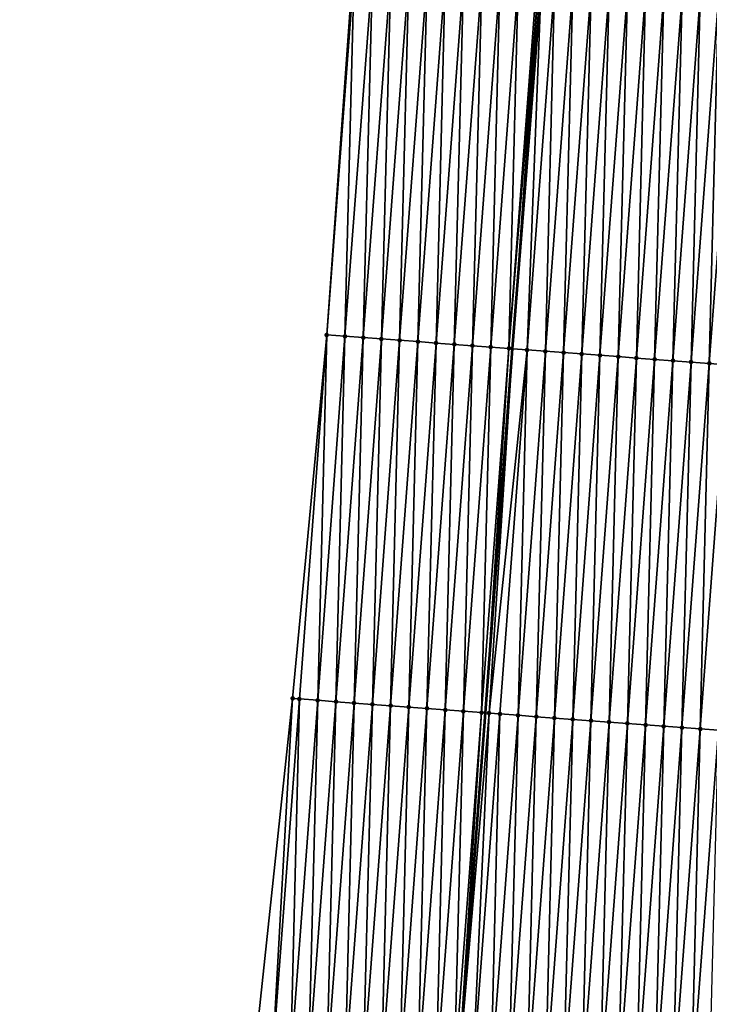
# Model space of a CAD drawing. Header units: feet. Extents: x 2017353 to 2024169, y 808050 to 818690.
# Tile 13 of 256: x 2023306 to 2023344, y 808494 to 808548. Entities that reach past the tile are written whole.
import ezdxf

# ---------------------------------------------------------------- set-up
doc = ezdxf.new("R2010")
doc.units = ezdxf.units.FT
doc.header["$MEASUREMENT"] = 0
for name, color, linetype, lineweight in [('EP_Travel Lane', 172, 'Continuous', 53), ('SB-Road Shots', 141, 'Continuous', 100), ('SB-Road X-Section', 40, 'Continuous', 13)]:
    doc.layers.add(name, color=color, linetype=linetype, lineweight=lineweight)
doc.layers.add('I-77-MM15-17_SB-Surface-BORDER', color=7, linetype='Continuous')
doc.layers.add('I-77-MM15-17_SB-Surface-TIN', color=7, linetype='Continuous')

msp = doc.modelspace()

# ---------------------------------------------------------------- linework, layer by layer
at = {"layer": 'EP_Travel Lane'}
msp.add_polyline3d([(2023314.840405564, 808290.8402771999, 258.2161055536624), (2023316.402233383, 808310.7782853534, 258.0244667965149), (2023317.964066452, 808330.7163605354, 257.8395552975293), (2023319.525891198, 808350.6543294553, 257.6439798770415), (2023321.08777038, 808370.5929933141, 257.5181418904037), (2023322.579395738, 808390.4379275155, 257.3884128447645), (2023324.072538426, 808410.3818993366, 257.2858825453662), (2023325.565686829, 808430.3259474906, 257.2098249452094), (2023327.058837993, 808450.2700325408, 257.1466451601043), (2023328.551992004, 808470.2141556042, 257.0965236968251), (2023330.045151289, 808490.158349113, 257.070831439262), (2023331.538314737, 808510.1025982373, 257.064467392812), (2023333.031473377, 808530.0467831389, 257.0358316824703), (2023334.594355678, 808549.99994641, 257.0358259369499), (2023336.162948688, 808569.9385546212, 257.0284859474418), (2023337.731537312, 808589.8771070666, 257.0403141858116), (2023339.300120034, 808609.8155845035, 257.0778296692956), (2023340.86869914, 808629.7540159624, 257.1311156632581)], dxfattribs=at)
at = {"layer": 'I-77-MM15-17_SB-Surface-BORDER', "color": 3, "linetype": 'Continuous', "lineweight": -3}
msp.add_polyline3d([(2023306.042472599, 808291.53268927, 258.0309636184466), (2023306.336324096, 808311.5707349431, 257.8371420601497), (2023307.757321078, 808331.5196935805, 257.629262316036), (2023308.452114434, 808351.5264560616, 257.4709668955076), (2023309.578574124, 808371.4994336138, 257.3404988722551), (2023310.791934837, 808391.3205470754, 257.1767793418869), (2023311.940805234, 808411.2902584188, 257.0546726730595), (2023313.821866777, 808431.2053273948, 257.0086565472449), (2023315.379902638, 808451.1445661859, 256.9508750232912), (2023317.374849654, 808471.0510761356, 256.8959699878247), (2023318.869249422, 808490.9950480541, 256.8258978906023), (2023320.982147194, 808510.89298572, 256.8626994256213), (2023322.855277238, 808530.8085885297, 256.7958292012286), (2023324.28133854, 808550.7781671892, 256.7271770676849), (2023325.611017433, 808570.7347426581, 256.7335592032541), (2023327.768398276, 808590.6288563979, 256.7658943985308), (2023330.475331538, 808610.4814833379, 256.8206014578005), (2023333.363457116, 808630.3202482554, 256.9452584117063)], dxfattribs=at)
at = {"layer": 'I-77-MM15-17_SB-Surface-TIN', "color": 128, "linetype": 'Continuous', "lineweight": -3}
for points in [[(2023322.855277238, 808530.8085885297, 256.7958292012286), (2023324.359236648, 808550.7722888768, 256.7295484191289), (2023324.28133854, 808550.7781671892, 256.7271770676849)], [(2023322.855277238, 808530.8085885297, 256.7958292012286), (2023323.852483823, 808530.7338956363, 256.8053800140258), (2023324.359236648, 808550.7722888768, 256.7295484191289)], [(2023323.852483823, 808530.7338956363, 256.8053800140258), (2023325.356401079, 808550.6970352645, 256.7619611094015), (2023324.359236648, 808550.7722888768, 256.7295484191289)], [(2023323.852483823, 808530.7338956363, 256.8053800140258), (2023324.849692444, 808530.6592299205, 256.824355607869), (2023325.356401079, 808550.6970352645, 256.7619611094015)], [(2023324.849692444, 808530.6592299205, 256.824355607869), (2023326.353565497, 808550.6217814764, 256.794433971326), (2023325.356401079, 808550.6970352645, 256.7619611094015)], [(2023324.849692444, 808530.6592299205, 256.824355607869), (2023325.846901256, 808530.5845667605, 256.8442176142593), (2023326.353565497, 808550.6217814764, 256.794433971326)], [(2023325.846901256, 808530.5845667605, 256.8442176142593), (2023327.35073042, 808550.5465343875, 256.8246096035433), (2023326.353565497, 808550.6217814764, 256.794433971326)], [(2023325.846901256, 808530.5845667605, 256.8442176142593), (2023326.844110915, 808530.5099148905, 256.8679948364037), (2023327.35073042, 808550.5465343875, 256.8246096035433)], [(2023326.844110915, 808530.5099148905, 256.8679948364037), (2023328.347895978, 808550.4712957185, 256.8518979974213), (2023327.35073042, 808550.5465343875, 256.8246096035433)], [(2023326.844110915, 808530.5099148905, 256.8679948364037), (2023327.841320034, 808530.4352558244, 256.8892764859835), (2023328.347895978, 808550.4712957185, 256.8518979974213)], [(2023327.841320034, 808530.4352558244, 256.8892764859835), (2023329.345061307, 808550.3960540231, 256.8802241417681), (2023328.347895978, 808550.4712957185, 256.8518979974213)], [(2023327.841320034, 808530.4352558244, 256.8892764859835), (2023328.838529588, 808530.3606025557, 256.9125686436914), (2023329.345061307, 808550.3960540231, 256.8802241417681)], [(2023328.838529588, 808530.3606025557, 256.9125686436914), (2023330.342226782, 808550.3208142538, 256.9078898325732), (2023329.345061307, 808550.3960540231, 256.8802241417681)], [(2023328.838529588, 808530.3606025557, 256.9125686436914), (2023329.835739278, 808530.2859511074, 256.936492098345), (2023330.342226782, 808550.3208142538, 256.9078898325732)], [(2023329.835739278, 808530.2859511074, 256.936492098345), (2023331.339391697, 808550.2455670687, 256.9380984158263), (2023330.342226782, 808550.3208142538, 256.9078898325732)], [(2023329.835739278, 808530.2859511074, 256.936492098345), (2023330.832950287, 808530.2113172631, 256.966520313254), (2023331.339391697, 808550.2455670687, 256.9380984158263)], [(2023330.832950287, 808530.2113172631, 256.966520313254), (2023332.33655684, 808550.1703228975, 256.9672735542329), (2023331.339391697, 808550.2455670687, 256.9380984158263)], [(2023330.832950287, 808530.2113172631, 256.966520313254), (2023331.830160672, 808530.1366750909, 256.9936606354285), (2023332.33655684, 808550.1703228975, 256.9672735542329)], [(2023331.830160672, 808530.1366750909, 256.9936606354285), (2023333.333721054, 808550.0950663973, 257.000676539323), (2023332.33655684, 808550.1703228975, 256.9672735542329)], [(2023331.830160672, 808530.1366750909, 256.9936606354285), (2023332.827373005, 808530.0620589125, 257.0298152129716), (2023333.333721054, 808550.0950663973, 257.000676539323)], [(2023332.827373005, 808530.0620589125, 257.0298152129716), (2023334.330885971, 808550.0198192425, 257.0308747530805), (2023333.333721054, 808550.0950663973, 257.000676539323)], [(2023332.827373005, 808530.0620589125, 257.0298152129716), (2023334.441404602, 808550.0114801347, 257.0339663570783), (2023334.330885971, 808550.0198192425, 257.0308747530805)], [(2023332.827373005, 808530.0620589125, 257.0298152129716), (2023333.031473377, 808530.0467831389, 257.0358316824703), (2023334.441404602, 808550.0114801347, 257.0339663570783)], [(2023334.441404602, 808550.0114801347, 257.0339663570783), (2023333.031473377, 808530.0467831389, 257.0358316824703), (2023334.594355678, 808549.99994641, 257.0358259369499)], [(2023333.824583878, 808529.9874232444, 257.0592109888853), (2023334.594355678, 808549.99994641, 257.0358259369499), (2023333.031473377, 808530.0467831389, 257.0358316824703)], [(2023333.824583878, 808529.9874232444, 257.0592109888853), (2023335.328054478, 808549.9446196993, 257.0447462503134), (2023334.594355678, 808549.99994641, 257.0358259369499)], [(2023333.824583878, 808529.9874232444, 257.0592109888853), (2023334.82179278, 808529.9127612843, 257.0794890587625), (2023335.328054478, 808549.9446196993, 257.0447462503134)], [(2023334.82179278, 808529.9127612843, 257.0794890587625), (2023336.325220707, 808549.8693899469, 257.068976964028), (2023335.328054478, 808549.9446196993, 257.0447462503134)], [(2023334.82179278, 808529.9127612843, 257.0794890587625), (2023335.818999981, 808529.8380766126, 257.0918910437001), (2023336.325220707, 808549.8693899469, 257.068976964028)], [(2023335.818999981, 808529.8380766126, 257.0918910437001), (2023337.322389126, 808549.7941892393, 257.0832477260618), (2023336.325220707, 808549.8693899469, 257.068976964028)], [(2023335.818999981, 808529.8380766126, 257.0918910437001), (2023336.816207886, 808529.7634013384, 257.1075520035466), (2023337.322389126, 808549.7941892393, 257.0832477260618)], [(2023336.816207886, 808529.7634013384, 257.1075520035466), (2023338.31955617, 808549.7189702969, 257.1037714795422), (2023337.322389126, 808549.7941892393, 257.0832477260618)], [(2023336.816207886, 808529.7634013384, 257.1075520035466), (2023337.813416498, 808529.6887355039, 257.12648647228), (2023338.31955617, 808549.7189702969, 257.1037714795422)], [(2023337.813416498, 808529.6887355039, 257.12648647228), (2023339.316723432, 808549.6437542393, 257.1233060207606), (2023338.31955617, 808549.7189702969, 257.1037714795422)], [(2023337.813416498, 808529.6887355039, 257.12648647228), (2023338.810625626, 808529.614076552, 257.1478077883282), (2023339.316723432, 808549.6437542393, 257.1233060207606)], [(2023338.810625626, 808529.614076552, 257.1478077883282), (2023340.313890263, 808549.568532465, 257.1448008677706), (2023339.316723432, 808549.6437542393, 257.1233060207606)], [(2023338.810625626, 808529.614076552, 257.1478077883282), (2023339.807834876, 808529.5394192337, 257.1696955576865), (2023340.313890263, 808549.568532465, 257.1448008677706)], [(2023339.807834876, 808529.5394192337, 257.1696955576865), (2023341.311057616, 808549.4933176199, 257.1639196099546), (2023340.313890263, 808549.568532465, 257.1448008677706)], [(2023339.807834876, 808529.5394192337, 257.1696955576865), (2023340.805042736, 808529.4647433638, 257.1851499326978), (2023341.311057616, 808549.4933176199, 257.1639196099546)], [(2023340.805042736, 808529.4647433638, 257.1851499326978), (2023342.308225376, 808549.4181081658, 257.1811897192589), (2023341.311057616, 808549.4933176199, 257.1639196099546)], [(2023340.805042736, 808529.4647433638, 257.1851499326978), (2023341.802250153, 808529.3900615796, 257.1985532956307), (2023342.308225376, 808549.4181081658, 257.1811897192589)], [(2023341.802250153, 808529.3900615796, 257.1985532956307), (2023343.30539387, 808549.3429084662, 257.1951148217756), (2023342.308225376, 808549.4181081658, 257.1811897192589)], [(2023341.802250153, 808529.3900615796, 257.1985532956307), (2023342.799458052, 808529.3153862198, 257.2141844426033), (2023343.30539387, 808549.3429084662, 257.1951148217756)], [(2023342.799458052, 808529.3153862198, 257.2141844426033), (2023344.30256244, 808549.2677097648, 257.2086976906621), (2023343.30539387, 808549.3429084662, 257.1951148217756)], [(2023342.799458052, 808529.3153862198, 257.2141844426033), (2023343.796666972, 808529.2407244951, 257.2345442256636), (2023344.30256244, 808549.2677097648, 257.2086976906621)], [(2023343.796666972, 808529.2407244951, 257.2345442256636), (2023345.299729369, 808549.1924892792, 257.2297505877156), (2023344.30256244, 808549.2677097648, 257.2086976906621)], [(2023343.796666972, 808529.2407244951, 257.2345442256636), (2023344.793875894, 808529.166062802, 257.2549148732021), (2023345.299729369, 808549.1924892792, 257.2297505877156)], [(2023320.982147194, 808510.89298572, 256.8626994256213), (2023321.360878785, 808510.8646341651, 256.8719293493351), (2023322.855277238, 808530.8085885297, 256.7958292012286)], [(2023321.360878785, 808510.8646341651, 256.8719293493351), (2023322.35808698, 808510.7899627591, 256.8889317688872), (2023322.855277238, 808530.8085885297, 256.7958292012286)], [(2023322.35808698, 808510.7899627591, 256.8889317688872), (2023323.852483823, 808530.7338956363, 256.8053800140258), (2023322.855277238, 808530.8085885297, 256.7958292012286)], [(2023322.35808698, 808510.7899627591, 256.8889317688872), (2023323.355294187, 808510.7152781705, 256.9013625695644), (2023323.852483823, 808530.7338956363, 256.8053800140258)], [(2023323.355294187, 808510.7152781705, 256.9013625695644), (2023324.849692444, 808530.6592299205, 256.824355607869), (2023323.852483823, 808530.7338956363, 256.8053800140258)], [(2023323.355294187, 808510.7152781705, 256.9013625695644), (2023324.352503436, 808510.6406208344, 256.9232441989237), (2023324.849692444, 808530.6592299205, 256.824355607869)], [(2023324.352503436, 808510.6406208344, 256.9232441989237), (2023325.846901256, 808530.5845667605, 256.8442176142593), (2023324.849692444, 808530.6592299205, 256.824355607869)], [(2023324.352503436, 808510.6406208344, 256.9232441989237), (2023325.349712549, 808510.5659616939, 256.9445000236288), (2023325.846901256, 808530.5845667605, 256.8442176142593)], [(2023325.349712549, 808510.5659616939, 256.9445000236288), (2023326.844110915, 808530.5099148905, 256.8679948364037), (2023325.846901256, 808530.5845667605, 256.8442176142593)], [(2023325.349712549, 808510.5659616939, 256.9445000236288), (2023326.346920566, 808510.4912879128, 256.9606787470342), (2023326.844110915, 808530.5099148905, 256.8679948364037)], [(2023326.346920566, 808510.4912879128, 256.9606787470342), (2023327.841320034, 808530.4352558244, 256.8892764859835), (2023326.844110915, 808530.5099148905, 256.8679948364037)], [(2023326.346920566, 808510.4912879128, 256.9606787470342), (2023327.344129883, 808510.4166314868, 256.9828760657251), (2023327.841320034, 808530.4352558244, 256.8892764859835)], [(2023327.344129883, 808510.4166314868, 256.9828760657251), (2023328.838529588, 808530.3606025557, 256.9125686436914), (2023327.841320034, 808530.4352558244, 256.8892764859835)], [(2023327.344129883, 808510.4166314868, 256.9828760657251), (2023328.341338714, 808510.3419685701, 257.0028223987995), (2023328.838529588, 808530.3606025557, 256.9125686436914)], [(2023328.341338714, 808510.3419685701, 257.0028223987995), (2023329.835739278, 808530.2859511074, 256.936492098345), (2023328.838529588, 808530.3606025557, 256.9125686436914)], [(2023328.341338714, 808510.3419685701, 257.0028223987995), (2023329.338548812, 808510.2673225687, 257.0286346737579), (2023329.835739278, 808530.2859511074, 256.936492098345)], [(2023329.338548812, 808510.2673225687, 257.0286346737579), (2023330.832950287, 808530.2113172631, 256.966520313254), (2023329.835739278, 808530.2859511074, 256.936492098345)], [(2023329.338548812, 808510.2673225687, 257.0286346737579), (2023330.335756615, 808510.1926459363, 257.0438246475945), (2023330.832950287, 808530.2113172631, 256.966520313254)], [(2023330.335756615, 808510.1926459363, 257.0438246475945), (2023331.830160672, 808530.1366750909, 256.9936606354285), (2023330.832950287, 808530.2113172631, 256.966520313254)], [(2023330.335756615, 808510.1926459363, 257.0438246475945), (2023331.332964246, 808510.1179670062, 257.0582177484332), (2023331.830160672, 808530.1366750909, 256.9936606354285)], [(2023331.332964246, 808510.1179670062, 257.0582177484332), (2023332.827373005, 808530.0620589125, 257.0298152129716), (2023331.830160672, 808530.1366750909, 256.9936606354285)], [(2023331.332964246, 808510.1179670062, 257.0582177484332), (2023331.538314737, 808510.1025982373, 257.064467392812), (2023332.827373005, 808530.0620589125, 257.0298152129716)], [(2023332.827373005, 808530.0620589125, 257.0298152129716), (2023331.538314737, 808510.1025982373, 257.064467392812), (2023333.031473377, 808530.0467831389, 257.0358316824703)], [(2023331.739939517, 808510.087508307, 257.0706036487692), (2023333.031473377, 808530.0467831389, 257.0358316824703), (2023331.538314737, 808510.1025982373, 257.064467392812)], [(2023331.739939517, 808510.087508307, 257.0706036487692), (2023333.824583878, 808529.9874232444, 257.0592109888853), (2023333.031473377, 808530.0467831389, 257.0358316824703)], [(2023331.739939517, 808510.087508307, 257.0706036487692), (2023332.330172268, 808510.0432932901, 257.0744189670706), (2023333.824583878, 808529.9874232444, 257.0592109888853)], [(2023332.330172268, 808510.0432932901, 257.0744189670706), (2023333.327381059, 808509.9686298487, 257.0941833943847), (2023333.824583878, 808529.9874232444, 257.0592109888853)], [(2023333.327381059, 808509.9686298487, 257.0941833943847), (2023334.82179278, 808529.9127612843, 257.0794890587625), (2023333.824583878, 808529.9874232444, 257.0592109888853)], [(2023333.327381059, 808509.9686298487, 257.0941833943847), (2023334.324588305, 808509.8939457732, 257.1067921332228), (2023334.82179278, 808529.9127612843, 257.0794890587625)], [(2023334.324588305, 808509.8939457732, 257.1067921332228), (2023335.818999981, 808529.8380766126, 257.0918910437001), (2023334.82179278, 808529.9127612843, 257.0794890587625)], [(2023334.324588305, 808509.8939457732, 257.1067921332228), (2023335.321796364, 808509.8192725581, 257.123167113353), (2023335.818999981, 808529.8380766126, 257.0918910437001)], [(2023335.321796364, 808509.8192725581, 257.123167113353), (2023336.816207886, 808529.7634013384, 257.1075520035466), (2023335.818999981, 808529.8380766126, 257.0918910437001)], [(2023335.321796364, 808509.8192725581, 257.123167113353), (2023336.319005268, 808509.7446106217, 257.1434534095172), (2023336.816207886, 808529.7634013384, 257.1075520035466)], [(2023336.319005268, 808509.7446106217, 257.1434534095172), (2023337.813416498, 808529.6887355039, 257.12648647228), (2023336.816207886, 808529.7634013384, 257.1075520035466)], [(2023336.319005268, 808509.7446106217, 257.1434534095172), (2023337.316214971, 808509.6699593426, 257.1674354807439), (2023337.813416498, 808529.6887355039, 257.12648647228)], [(2023337.316214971, 808509.6699593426, 257.1674354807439), (2023338.810625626, 808529.614076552, 257.1478077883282), (2023337.813416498, 808529.6887355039, 257.12648647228)], [(2023337.316214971, 808509.6699593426, 257.1674354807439), (2023338.313423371, 808509.595290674, 257.1853872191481), (2023338.810625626, 808529.614076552, 257.1478077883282)], [(2023338.313423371, 808509.595290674, 257.1853872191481), (2023339.807834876, 808529.5394192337, 257.1696955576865), (2023338.810625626, 808529.614076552, 257.1478077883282)], [(2023338.313423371, 808509.595290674, 257.1853872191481), (2023339.310631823, 808509.5206227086, 257.2035826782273), (2023339.807834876, 808529.5394192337, 257.1696955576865)], [(2023339.310631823, 808509.5206227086, 257.2035826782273), (2023340.805042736, 808529.4647433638, 257.1851499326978), (2023339.807834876, 808529.5394192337, 257.1696955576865)], [(2023339.310631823, 808509.5206227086, 257.2035826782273), (2023340.307839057, 808509.4459384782, 257.216137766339), (2023340.805042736, 808529.4647433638, 257.1851499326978)], [(2023340.307839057, 808509.4459384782, 257.216137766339), (2023341.802250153, 808529.3900615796, 257.1985532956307), (2023340.805042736, 808529.4647433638, 257.1851499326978)], [(2023340.307839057, 808509.4459384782, 257.216137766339), (2023341.305046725, 808509.3712600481, 257.2307042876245), (2023341.802250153, 808529.3900615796, 257.1985532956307)], [(2023341.305046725, 808509.3712600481, 257.2307042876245), (2023342.799458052, 808529.3153862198, 257.2141844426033), (2023341.802250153, 808529.3900615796, 257.1985532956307)], [(2023341.305046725, 808509.3712600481, 257.2307042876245), (2023342.30225525, 808509.2965930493, 257.2492349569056), (2023342.799458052, 808529.3153862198, 257.2141844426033)], [(2023342.30225525, 808509.2965930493, 257.2492349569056), (2023343.796666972, 808529.2407244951, 257.2345442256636), (2023342.799458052, 808529.3153862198, 257.2141844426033)], [(2023342.30225525, 808509.2965930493, 257.2492349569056), (2023343.299463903, 808509.2219277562, 257.2683572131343), (2023343.796666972, 808529.2407244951, 257.2345442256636)], [(2023343.299463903, 808509.2219277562, 257.2683572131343), (2023344.793875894, 808529.166062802, 257.2549148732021), (2023343.796666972, 808529.2407244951, 257.2345442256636)], [(2023343.299463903, 808509.2219277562, 257.2683572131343), (2023344.296672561, 808509.1472625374, 257.287505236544), (2023344.793875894, 808529.166062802, 257.2549148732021)], [(2023318.869249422, 808490.9950480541, 256.8258978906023), (2023319.866458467, 808490.9203879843, 256.8468314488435), (2023320.982147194, 808510.89298572, 256.8626994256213)], [(2023319.866458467, 808490.9203879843, 256.8468314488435), (2023321.360878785, 808510.8646341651, 256.8719293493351), (2023320.982147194, 808510.89298572, 256.8626994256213)], [(2023319.866458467, 808490.9203879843, 256.8468314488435), (2023320.863667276, 808490.8457247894, 256.8666813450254), (2023321.360878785, 808510.8646341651, 256.8719293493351)], [(2023320.863667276, 808490.8457247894, 256.8666813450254), (2023322.35808698, 808510.7899627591, 256.8889317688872), (2023321.360878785, 808510.8646341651, 256.8719293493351)], [(2023320.863667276, 808490.8457247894, 256.8666813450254), (2023321.860876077, 808490.7710614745, 256.8864895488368), (2023322.35808698, 808510.7899627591, 256.8889317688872)], [(2023321.860876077, 808490.7710614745, 256.8864895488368), (2023323.355294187, 808510.7152781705, 256.9013625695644), (2023322.35808698, 808510.7899627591, 256.8889317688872)], [(2023321.860876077, 808490.7710614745, 256.8864895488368), (2023322.858085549, 808490.6964071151, 256.9094034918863), (2023323.355294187, 808510.7152781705, 256.9013625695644)], [(2023322.858085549, 808490.6964071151, 256.9094034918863), (2023324.352503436, 808510.6406208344, 256.9232441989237), (2023323.355294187, 808510.7152781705, 256.9013625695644)], [(2023322.858085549, 808490.6964071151, 256.9094034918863), (2023323.855295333, 808490.6217569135, 256.9337592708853), (2023324.352503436, 808510.6406208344, 256.9232441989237)], [(2023323.855295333, 808490.6217569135, 256.9337592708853), (2023325.349712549, 808510.5659616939, 256.9445000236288), (2023324.352503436, 808510.6406208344, 256.9232441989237)], [(2023323.855295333, 808490.6217569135, 256.9337592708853), (2023324.852504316, 808490.5470960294, 256.9544105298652), (2023325.349712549, 808510.5659616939, 256.9445000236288)], [(2023324.852504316, 808490.5470960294, 256.9544105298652), (2023326.346920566, 808510.4912879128, 256.9606787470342), (2023325.349712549, 808510.5659616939, 256.9445000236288)], [(2023324.852504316, 808490.5470960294, 256.9544105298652), (2023325.849713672, 808490.4724401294, 256.9767900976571), (2023326.346920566, 808510.4912879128, 256.9606787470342)], [(2023325.849713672, 808490.4724401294, 256.9767900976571), (2023327.344129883, 808510.4166314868, 256.9828760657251), (2023326.346920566, 808510.4912879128, 256.9606787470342)], [(2023325.849713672, 808490.4724401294, 256.9767900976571), (2023326.846924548, 808490.3978045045, 257.0062009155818), (2023327.344129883, 808510.4166314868, 256.9828760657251)], [(2023326.846924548, 808490.3978045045, 257.0062009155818), (2023328.341338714, 808510.3419685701, 257.0028223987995), (2023327.344129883, 808510.4166314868, 256.9828760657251)], [(2023326.846924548, 808490.3978045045, 257.0062009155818), (2023327.844131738, 808490.3231196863, 257.0185521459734), (2023328.341338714, 808510.3419685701, 257.0028223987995)], [(2023327.844131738, 808490.3231196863, 257.0185521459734), (2023329.338548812, 808510.2673225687, 257.0286346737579), (2023328.341338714, 808510.3419685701, 257.0028223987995)], [(2023327.844131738, 808490.3231196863, 257.0185521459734), (2023328.841341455, 808490.2484686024, 257.0426019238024), (2023329.338548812, 808510.2673225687, 257.0286346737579)], [(2023328.841341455, 808490.2484686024, 257.0426019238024), (2023330.335756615, 808510.1926459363, 257.0438246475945), (2023329.338548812, 808510.2673225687, 257.0286346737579)], [(2023328.841341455, 808490.2484686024, 257.0426019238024), (2023329.838551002, 808490.1738152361, 257.0658601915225), (2023330.335756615, 808510.1926459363, 257.0438246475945)], [(2023329.838551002, 808490.1738152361, 257.0658601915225), (2023331.332964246, 808510.1179670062, 257.0582177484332), (2023330.335756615, 808510.1926459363, 257.0438246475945)], [(2023329.838551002, 808490.1738152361, 257.0658601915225), (2023330.045151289, 808490.158349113, 257.070831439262), (2023331.332964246, 808510.1179670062, 257.0582177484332)], [(2023331.332964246, 808510.1179670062, 257.0582177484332), (2023330.045151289, 808490.158349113, 257.070831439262), (2023331.538314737, 808510.1025982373, 257.064467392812)], [(2023331.739939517, 808510.087508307, 257.0706036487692), (2023331.538314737, 808510.1025982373, 257.064467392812), (2023330.045151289, 808490.158349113, 257.070831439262)], [(2023330.835760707, 808490.0991639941, 257.089855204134), (2023331.739939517, 808510.087508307, 257.0706036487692), (2023330.045151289, 808490.158349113, 257.070831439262)], [(2023330.835760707, 808490.0991639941, 257.089855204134), (2023332.330172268, 808510.0432932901, 257.0744189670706), (2023331.739939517, 808510.087508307, 257.0706036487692)], [(2023330.835760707, 808490.0991639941, 257.089855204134), (2023331.832968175, 808490.0244828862, 257.1034930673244), (2023332.330172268, 808510.0432932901, 257.0744189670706)], [(2023331.832968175, 808490.0244828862, 257.1034930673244), (2023333.327381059, 808509.9686298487, 257.0941833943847), (2023332.330172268, 808510.0432932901, 257.0744189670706)], [(2023331.832968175, 808490.0244828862, 257.1034930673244), (2023332.830175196, 808489.94979582, 257.1150646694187), (2023333.327381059, 808509.9686298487, 257.0941833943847)], [(2023332.830175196, 808489.94979582, 257.1150646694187), (2023334.324588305, 808509.8939457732, 257.1067921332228), (2023333.327381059, 808509.9686298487, 257.0941833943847)], [(2023332.830175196, 808489.94979582, 257.1150646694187), (2023333.827383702, 808489.875128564, 257.1335062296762), (2023334.324588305, 808509.8939457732, 257.1067921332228)], [(2023333.827383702, 808489.875128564, 257.1335062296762), (2023335.321796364, 808509.8192725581, 257.123167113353), (2023334.324588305, 808509.8939457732, 257.1067921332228)], [(2023333.827383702, 808489.875128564, 257.1335062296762), (2023334.824592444, 808489.8004644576, 257.1530399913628), (2023335.321796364, 808509.8192725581, 257.123167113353)], [(2023334.824592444, 808489.8004644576, 257.1530399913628), (2023336.319005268, 808509.7446106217, 257.1434534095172), (2023335.321796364, 808509.8192725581, 257.123167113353)], [(2023334.824592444, 808489.8004644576, 257.1530399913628), (2023335.82180133, 808489.725802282, 257.1732433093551), (2023336.319005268, 808509.7446106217, 257.1434534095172)], [(2023335.82180133, 808489.725802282, 257.1732433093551), (2023337.316214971, 808509.6699593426, 257.1674354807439), (2023336.319005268, 808509.7446106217, 257.1434534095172)], [(2023335.82180133, 808489.725802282, 257.1732433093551), (2023336.81901007, 808489.6511381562, 257.1927703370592), (2023337.316214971, 808509.6699593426, 257.1674354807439)], [(2023336.81901007, 808489.6511381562, 257.1927703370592), (2023338.313423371, 808509.595290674, 257.1853872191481), (2023337.316214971, 808509.6699593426, 257.1674354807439)], [(2023336.81901007, 808489.6511381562, 257.1927703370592), (2023337.816217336, 808489.5764543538, 257.2054738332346), (2023338.313423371, 808509.595290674, 257.1853872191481)], [(2023337.816217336, 808489.5764543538, 257.2054738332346), (2023339.310631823, 808509.5206227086, 257.2035826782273), (2023338.313423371, 808509.595290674, 257.1853872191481)], [(2023337.816217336, 808489.5764543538, 257.2054738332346), (2023338.8134242, 808489.5017651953, 257.216319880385), (2023339.310631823, 808509.5206227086, 257.2035826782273)], [(2023338.8134242, 808489.5017651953, 257.216319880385), (2023340.307839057, 808509.4459384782, 257.216137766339), (2023339.310631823, 808509.5206227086, 257.2035826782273)], [(2023338.8134242, 808489.5017651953, 257.216319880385), (2023339.810632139, 808489.4270903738, 257.2321377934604), (2023340.307839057, 808509.4459384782, 257.216137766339)], [(2023339.810632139, 808489.4270903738, 257.2321377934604), (2023341.305046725, 808509.3712600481, 257.2307042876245), (2023340.307839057, 808509.4459384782, 257.216137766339)], [(2023339.810632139, 808489.4270903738, 257.2321377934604), (2023340.80784007, 808489.3524154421, 257.2479174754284), (2023341.305046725, 808509.3712600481, 257.2307042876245)], [(2023340.80784007, 808489.3524154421, 257.2479174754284), (2023342.30225525, 808509.2965930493, 257.2492349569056), (2023341.305046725, 808509.3712600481, 257.2307042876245)], [(2023340.80784007, 808489.3524154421, 257.2479174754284), (2023341.805050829, 808489.2777782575, 257.2767873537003), (2023342.30225525, 808509.2965930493, 257.2492349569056)], [(2023341.805050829, 808489.2777782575, 257.2767873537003), (2023343.299463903, 808509.2219277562, 257.2683572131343), (2023342.30225525, 808509.2965930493, 257.2492349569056)], [(2023341.805050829, 808489.2777782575, 257.2767873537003), (2023342.802258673, 808489.2031021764, 257.2921685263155), (2023343.299463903, 808509.2219277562, 257.2683572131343)], [(2023342.802258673, 808489.2031021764, 257.2921685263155), (2023344.296672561, 808509.1472625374, 257.287505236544), (2023343.299463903, 808509.2219277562, 257.2683572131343)], [(2023342.802258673, 808489.2031021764, 257.2921685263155), (2023343.799468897, 808489.1284578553, 257.3185635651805), (2023344.296672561, 808509.1472625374, 257.287505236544)]]:
    msp.add_3dface(points, dxfattribs=at)
at = {"layer": 'SB-Road Shots', "lineweight": 100}
for p in [(2023322.855277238, 808530.8085885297, 256.7958292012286), (2023323.852483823, 808530.7338956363, 256.8053800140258), (2023324.849692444, 808530.6592299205, 256.824355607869), (2023325.846901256, 808530.5845667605, 256.8442176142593), (2023326.844110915, 808530.5099148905, 256.8679948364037), (2023327.841320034, 808530.4352558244, 256.8892764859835), (2023328.838529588, 808530.3606025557, 256.9125686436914), (2023329.835739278, 808530.2859511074, 256.936492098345), (2023330.832950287, 808530.2113172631, 256.966520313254), (2023331.830160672, 808530.1366750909, 256.9936606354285), (2023332.827373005, 808530.0620589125, 257.0298152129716), (2023333.824583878, 808529.9874232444, 257.0592109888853), (2023334.82179278, 808529.9127612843, 257.0794890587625), (2023335.818999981, 808529.8380766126, 257.0918910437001), (2023336.816207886, 808529.7634013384, 257.1075520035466), (2023337.813416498, 808529.6887355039, 257.12648647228), (2023338.810625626, 808529.614076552, 257.1478077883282), (2023339.807834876, 808529.5394192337, 257.1696955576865), (2023340.805042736, 808529.4647433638, 257.1851499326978), (2023341.802250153, 808529.3900615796, 257.1985532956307), (2023342.799458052, 808529.3153862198, 257.2141844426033), (2023343.796666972, 808529.2407244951, 257.2345442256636), (2023320.982147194, 808510.89298572, 256.8626994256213), (2023321.360878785, 808510.8646341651, 256.8719293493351), (2023322.35808698, 808510.7899627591, 256.8889317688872), (2023323.355294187, 808510.7152781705, 256.9013625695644), (2023324.352503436, 808510.6406208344, 256.9232441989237), (2023325.349712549, 808510.5659616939, 256.9445000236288), (2023326.346920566, 808510.4912879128, 256.9606787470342), (2023327.344129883, 808510.4166314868, 256.9828760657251), (2023328.341338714, 808510.3419685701, 257.0028223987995), (2023329.338548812, 808510.2673225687, 257.0286346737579), (2023330.335756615, 808510.1926459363, 257.0438246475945), (2023331.332964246, 808510.1179670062, 257.0582177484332), (2023331.739939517, 808510.087508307, 257.0706036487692), (2023332.330172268, 808510.0432932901, 257.0744189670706), (2023333.327381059, 808509.9686298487, 257.0941833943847), (2023334.324588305, 808509.8939457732, 257.1067921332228), (2023335.321796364, 808509.8192725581, 257.123167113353), (2023336.319005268, 808509.7446106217, 257.1434534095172), (2023337.316214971, 808509.6699593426, 257.1674354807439), (2023338.313423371, 808509.595290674, 257.1853872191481), (2023339.310631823, 808509.5206227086, 257.2035826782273), (2023340.307839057, 808509.4459384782, 257.216137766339), (2023341.305046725, 808509.3712600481, 257.2307042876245), (2023342.30225525, 808509.2965930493, 257.2492349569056), (2023343.299463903, 808509.2219277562, 257.2683572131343)]:
    msp.add_point(p, dxfattribs=at)
at = {"layer": 'SB-Road X-Section', "extrusion": (0.07515877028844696, 0.9971672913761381, 0.00292442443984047), "elevation": 958331.7050644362, "flags": 128}
msp.add_lwpolyline([(-1956885.556796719, -2545.643933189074), (-1956884.556796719, -2545.590844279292), (-1956883.556796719, -2545.540844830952), (-1956882.556796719, -2545.494035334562), (-1956881.556796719, -2545.467826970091), (-1956880.556796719, -2545.403939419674), (-1956879.556796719, -2545.351456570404), (-1956878.556796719, -2545.318695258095), (-1956877.556796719, -2545.299050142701), (-1956876.556796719, -2545.277535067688), (-1956875.556796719, -2545.254458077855), (-1956874.556796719, -2545.230105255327), (-1956873.556796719, -2545.206070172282), (-1956872.556796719, -2545.186978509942), (-1956871.556796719, -2545.163326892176), (-1956870.556796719, -2545.137949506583), (-1956869.556796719, -2545.11730210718), (-1956868.556796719, -2545.090458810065), (-1956867.556796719, -2545.073363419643), (-1956867.383248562, -2545.071402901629), (-1956867.362391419, -2545.071413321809), (-1956866.556796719, -2545.084002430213), (-1956865.556796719, -2545.103236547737), (-1956864.556796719, -2545.124153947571), (-1956863.55679672, -2545.1409940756), (-1956862.556796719, -2545.157119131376), (-1956861.556796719, -2545.175191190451), (-1956860.556796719, -2545.194143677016), (-1956859.55679672, -2545.213326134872), (-1956858.556796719, -2545.23131525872), (-1956857.556796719, -2545.246676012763), (-1956856.556796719, -2545.264218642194), (-1956855.556796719, -2545.283565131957), (-1956854.556796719, -2545.31067738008), (-1956853.556796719, -2545.324788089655), (-1956852.55679672, -2545.349793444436), (-1956851.556796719, -2545.370846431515), (-1956850.556796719, -2545.384429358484), (-1956849.556796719, -2545.398354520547), (-1956848.556796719, -2545.4156247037), (-1956847.556796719, -2545.434743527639), (-1956846.556796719, -2545.456238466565), (-1956845.556796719, -2545.475773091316), (-1956844.556796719, -2545.496296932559), (-1956843.556796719, -2545.510567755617), (-1956842.556796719, -2545.534798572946), (-1956841.667629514, -2545.545578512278), (-1956841.556796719, -2545.548670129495), (-1956840.556796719, -2545.578868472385), (-1956839.556796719, -2545.612271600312), (-1956838.55679672, -2545.641446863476), (-1956837.556796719, -2545.671655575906), (-1956836.556796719, -2545.699321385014), (-1956835.556796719, -2545.727647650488), (-1956834.556796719, -2545.754936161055), (-1956833.556796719, -2545.785111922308), (-1956832.556796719, -2545.817584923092), (-1956831.556796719, -2545.849997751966), (-1956831.478677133, -2545.85236911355)], dxfattribs=at)
at = {"layer": 'SB-Road X-Section', "extrusion": (-0.07472012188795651, -0.9972003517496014, 0.002891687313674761), "elevation": -957449.3945166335, "flags": 128}
msp.add_lwpolyline([(1957307.925567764, 3025.505855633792), (1957306.925567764, 3025.569605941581), (1957305.925567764, 3025.630719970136), (1957304.925567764, 3025.68306374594), (1957303.925567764, 3025.734646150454), (1957302.925567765, 3025.766524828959), (1957301.925567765, 3025.823177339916), (1957300.925567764, 3025.880534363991), (1957299.925567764, 3025.914063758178), (1957298.925567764, 3025.938441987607), (1957297.925567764, 3025.958697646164), (1957296.925567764, 3025.984319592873), (1957295.925567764, 3026.011245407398), (1957294.925567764, 3026.031711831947), (1957293.925567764, 3026.053438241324), (1957292.925567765, 3026.075893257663), (1957291.925567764, 3026.099463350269), (1957290.925567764, 3026.120343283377), (1957289.925567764, 3026.142968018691), (1957288.925567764, 3026.164424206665), (1957288.894835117, 3026.164507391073), (1957288.894835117, 3026.164507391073), (1957287.925567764, 3026.144881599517), (1957286.925567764, 3026.127813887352), (1957285.925567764, 3026.107332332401), (1957284.925567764, 3026.091847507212), (1957283.925567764, 3026.075614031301), (1957282.925567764, 3026.060294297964), (1957281.925567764, 3026.044456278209), (1957280.925567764, 3026.025372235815), (1957279.925567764, 3026.009180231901), (1957278.925567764, 3025.995281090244), (1957277.925567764, 3025.978750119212), (1957276.972739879, 3025.963201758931), (1957276.925567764, 3025.960930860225), (1957275.925567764, 3025.930876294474), (1957274.925567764, 3025.911833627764), (1957273.925567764, 3025.891462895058), (1957272.925567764, 3025.871103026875), (1957271.925567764, 3025.855471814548), (1957270.925567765, 3025.842068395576), (1957269.925567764, 3025.826613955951), (1957268.925567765, 3025.804726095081), (1957267.925567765, 3025.78340468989), (1957266.925567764, 3025.764470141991), (1957265.925567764, 3025.748809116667), (1957264.925567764, 3025.736407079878), (1957263.925567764, 3025.716128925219), (1957262.925567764, 3025.686733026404), (1957261.925567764, 3025.650578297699), (1957260.925567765, 3025.623437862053), (1957259.925567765, 3025.593409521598), (1957258.925567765, 3025.56948596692), (1957257.925567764, 3025.546193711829), (1957256.925567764, 3025.524911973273), (1957255.925567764, 3025.501134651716), (1957254.925567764, 3025.481272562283), (1957253.925567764, 3025.462296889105), (1957252.925567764, 3025.452746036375)], dxfattribs=at)
at = {"layer": 'SB-Road X-Section', "extrusion": (-0.07472012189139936, -0.9972003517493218, 0.002891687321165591), "elevation": -957429.3945233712, "flags": 128}
msp.add_lwpolyline([(1957307.925564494, 3025.453639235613), (1957306.925564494, 3025.515013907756), (1957305.925564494, 3025.569329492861), (1957304.925564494, 3025.626561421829), (1957303.925564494, 3025.681039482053), (1957302.925564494, 3025.716017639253), (1957301.925564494, 3025.781084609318), (1957300.925564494, 3025.836270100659), (1957299.925564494, 3025.866567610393), (1957298.925564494, 3025.887680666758), (1957297.925564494, 3025.91048443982), (1957296.925564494, 3025.937010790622), (1957295.925564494, 3025.965877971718), (1957294.925564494, 3025.988734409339), (1957293.925564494, 3026.009009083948), (1957292.925564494, 3026.031147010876), (1957291.925564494, 3026.053818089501), (1957290.925564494, 3026.075229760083), (1957289.925564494, 3026.09815162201), (1957288.972344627, 3026.113054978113), (1957288.972344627, 3026.113054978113), (1957288.925564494, 3026.112930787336), (1957287.925564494, 3026.10021865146), (1957286.925564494, 3026.080032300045), (1957285.925564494, 3026.061871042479), (1957284.925564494, 3026.04589360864), (1957283.925564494, 3026.027666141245), (1957282.925564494, 3026.010445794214), (1957281.925564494, 3025.993219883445), (1957280.925564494, 3025.97574179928), (1957279.925564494, 3025.961431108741), (1957278.925564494, 3025.946336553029), (1957277.925564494, 3025.930067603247), (1957276.925564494, 3025.910095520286), (1957275.925564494, 3025.886597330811), (1957274.925564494, 3025.867449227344), (1957273.925564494, 3025.848326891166), (1957272.925564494, 3025.829796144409), (1957271.925564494, 3025.815229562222), (1957270.925564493, 3025.802674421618), (1957269.925564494, 3025.784478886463), (1957268.925564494, 3025.766527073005), (1957267.925564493, 3025.74254490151), (1957266.925564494, 3025.72225852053), (1957265.925564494, 3025.705883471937), (1957264.925564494, 3025.693274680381), (1957263.925564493, 3025.673510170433), (1957263.333677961, 3025.66969483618), (1957262.925564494, 3025.657308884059), (1957261.925564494, 3025.642915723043), (1957260.925564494, 3025.627725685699), (1957259.925564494, 3025.60191330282), (1957258.925564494, 3025.581966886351), (1957257.925564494, 3025.559769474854), (1957256.925564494, 3025.543590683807), (1957255.925564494, 3025.522334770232), (1957254.925564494, 3025.500453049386), (1957253.925564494, 3025.488022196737), (1957252.925564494, 3025.471019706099), (1957252.545773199, 3025.461789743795)], dxfattribs=at)

doc.saveas('drawing.dxf')
